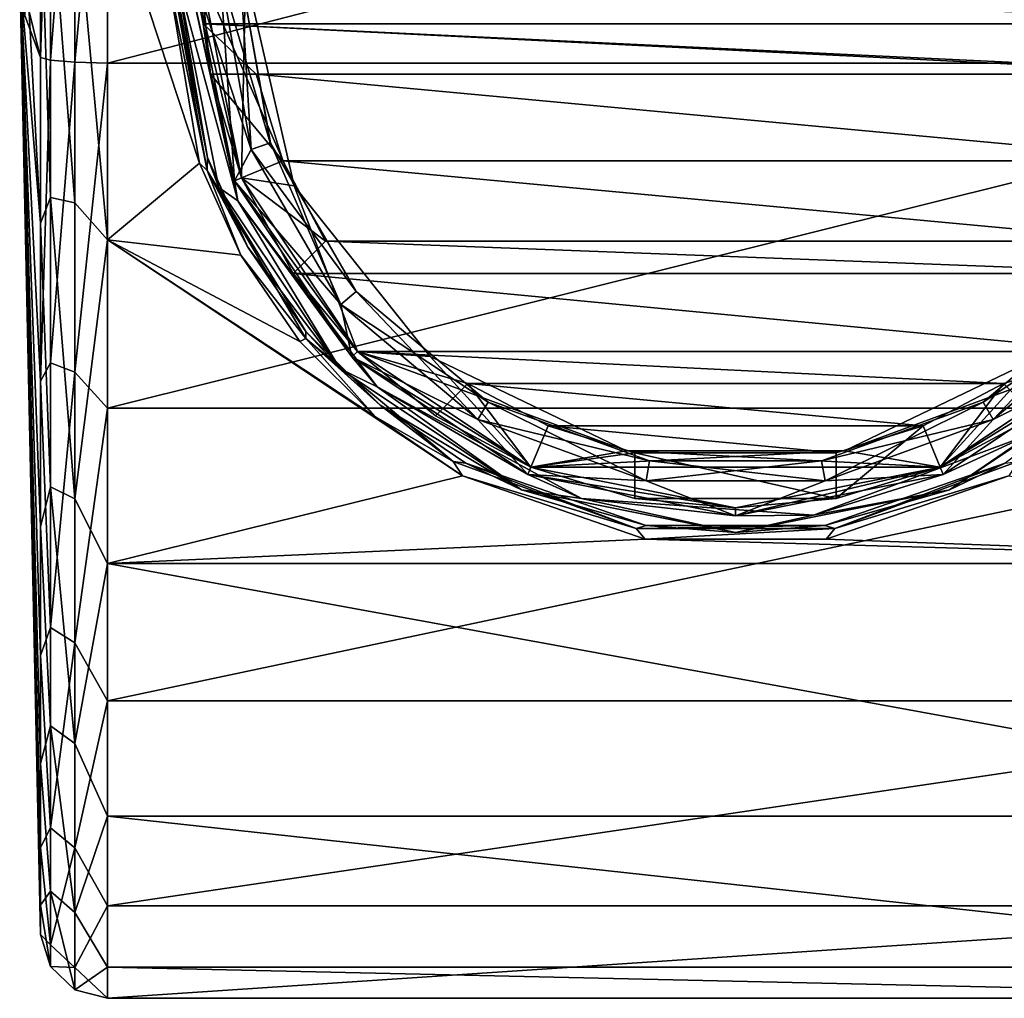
# Model space of a CAD drawing. Header units: metres. Extents: x -147 to 294, y -23 to 81.
# Tile 1 of 256: x -147 to -125, y -23 to -1. Entities that reach past the tile are written whole.
import ezdxf

# ---------------------------------------------------------------- set-up
doc = ezdxf.new("R2010")
doc.units = ezdxf.units.M
doc.layers.add('solid_AVA_153', color=7, linetype='CONTINUOUS')

msp = doc.modelspace()

# ---------------------------------------------------------------- linework, layer by layer
at = {"layer": 'solid_AVA_153'}
for points in [[(-145.466721, -1.988028, 22.723263), (-144.736145, -2.004582, 22.912477), (-144.736145, 5.952835, 22.216295)], [(-145.466721, 5.131147, 22.225441), (-145.466721, -1.988028, 22.723263), (-144.736145, 5.952835, 22.216295)], [(-144.736145, 5.952835, 22.216295), (-144.736145, -2.004582, 22.912477), (-113.800003, 5.952825, 22.216297)], [(-113.800003, 5.952825, 22.216297), (-144.736145, -2.004582, 22.912477), (-113.800003, -2.004582, 22.912477)], [(-146.234741, 5.58128, 20.829914), (-146.583679, -0.939962, 10.743816), (-146.234741, -1.879487, 21.482634)], [(-146.013077, 5.013495, 21.715832), (-146.234741, 5.58128, 20.829914), (-146.234741, -1.879487, 21.482634)], [(-145.466721, 5.131147, 22.225441), (-146.013077, -1.942444, 22.202238), (-145.466721, -1.988028, 22.723263)], [(-145.466721, 5.131147, 22.225441), (-146.013077, 5.013495, 21.715832), (-146.013077, -1.942444, 22.202238)], [(-146.013077, 5.013495, 21.715832), (-146.234741, -1.879487, 21.482634), (-146.013077, -1.942444, 22.202238)], [(-145.466721, 1.988028, -22.723263), (-145.466721, -5.131147, -22.225441), (-146.013077, 1.942444, -22.202238)], [(-145.466721, 1.988028, -22.723263), (-144.736145, 2.004582, -22.912477), (-144.736145, -5.952835, -22.216295)], [(-145.466721, 1.988028, -22.723263), (-144.736145, -5.952835, -22.216295), (-145.466721, -5.131147, -22.225441)], [(-144.736145, 2.004582, -22.912477), (-143.399994, 0, -23), (-142.684143, -4.240464, -22.605717)], [(-144.736145, -5.952835, -22.216295), (-144.736145, 2.004582, -22.912477), (-142.684143, -4.240464, -22.605717)], [(-146.234741, -5.58128, -20.829914), (-146.583679, 0.939962, -10.743816), (-146.234741, 1.879487, -21.482634)], [(-146.013077, 1.942444, -22.202238), (-146.013077, -5.013495, -21.715832), (-146.234741, 1.879487, -21.482634)], [(-146.013077, -5.013495, -21.715832), (-146.234741, -5.58128, -20.829914), (-146.234741, 1.879487, -21.482634)], [(-145.466721, -5.131147, -22.225441), (-146.013077, -5.013495, -21.715832), (-146.013077, 1.942444, -22.202238)], [(-146.234741, -5.58128, -20.829914), (-146.699997, 0), (-146.583679, 0.939962, -10.743816)], [(-146.234741, -1.879487, 21.482634), (-146.583679, -0.939962, 10.743816), (-146.699997, 0)], [(-146.234741, -9.113589, 19.544271), (-146.234741, -1.879487, 21.482634), (-146.699997, 0)], [(-146.234741, -15.248519, 15.248564), (-146.234741, -9.113589, 19.544271), (-146.699997, 0)], [(-146.234741, -19.544245, 9.113646), (-146.234741, -15.248519, 15.248564), (-146.699997, 0)], [(-146.234741, -21.482634, 1.879482), (-146.234741, -19.544245, 9.113646), (-146.699997, 0)], [(-146.234741, -20.829889, -5.581376), (-146.234741, -21.482634, 1.879482), (-146.699997, 0)], [(-146.234741, -17.66474, -12.369035), (-146.234741, -20.829889, -5.581376), (-146.699997, 0)], [(-146.234741, -12.368951, -17.664799), (-146.234741, -17.66474, -12.369035), (-146.699997, 0)], [(-146.234741, -5.58128, -20.829914), (-146.234741, -12.368951, -17.664799), (-146.699997, 0)], [(-142.511047, -4.405493, -22.54335), (-142.684143, -4.240464, -22.605717), (-143.399994, 0, -23)], [(-143.305878, 0, -22.976465), (-142.511047, -4.405493, -22.54335), (-143.399994, 0, -23)], [(-143.305878, 0, -22.976465), (-142.50177, -4.119253, -22.4126), (-142.511047, -4.405493, -22.54335)], [(-143.258575, 0, -22.941422), (-142.50177, -4.119253, -22.4126), (-143.305878, 0, -22.976465)], [(-143.258575, 0, -22.941422), (-143.199997, 0, -22.799999), (-142.50177, -4.119253, -22.4126)], [(-142.248535, -4.783435, -18.700001), (-143.199997, 0, -22.799999), (-143.199997, 0, -18.700001)], [(-142.248535, -4.783435, -18.700001), (-142.50177, -4.119253, -22.4126), (-143.199997, 0, -22.799999)], [(-141.827942, -5.08196, -18.574644), (-142.248535, -4.783435, -18.700001), (-143.199997, 0, -18.700001)], [(-142.933456, 0, -18.574644), (-141.827942, -5.08196, -18.574644), (-143.199997, 0, -18.700001)], [(-142.933456, 0, -18.574644), (-142.824997, 0, -18.300781), (-141.902039, -4.640037, -18.300781)], [(-142.933456, 0, -18.574644), (-141.902039, -4.640037, -18.300781), (-141.827942, -5.08196, -18.574644)], [(-141.902039, -4.640037, -16.34952), (-142.824997, 0, -18.300781), (-142.824997, 0, -16.34952)], [(-141.902039, -4.640037, -16.34952), (-141.902039, -4.640037, -18.300781), (-142.824997, 0, -18.300781)], [(-141.740356, -4.573067, -14.025), (-142.824997, 0, -14.2), (-142.649994, 0, -14.025)], [(-141.740356, -4.573067, -14.025), (-141.901978, -4.640196, -14.2), (-142.824997, 0, -14.2)], [(-142.824997, 0, -15.050481), (-142.824997, 0, -14.2), (-141.901978, -4.640196, -14.2)], [(-141.902039, -4.640037, -15.050481), (-142.218231, 0, -14.986708), (-142.824997, 0, -15.050481)], [(-142.649994, 0, -14.8), (-141.740356, -4.573068, -14.8), (-142.649994, 0, -14.025)], [(-140.565582, -4.751068, -14.8), (-141.740356, -4.573068, -14.8), (-142.649994, 0, -14.8)], [(-140.565582, -4.751068, -14.8), (-142.649994, 0, -14.8), (-141.649994, 0, -14.8)], [(-141.740356, -4.573068, -16.6), (-141.649994, 0, -16.6), (-142.649994, 0, -16.6)], [(-142.436264, -2.25, -17.200001), (-141.740356, -4.573068, -16.6), (-142.649994, 0, -16.6)], [(-142.596451, -1.130064, -17.200001), (-142.436264, -2.25, -17.200001), (-142.649994, 0, -16.6)], [(-142.649994, 0, -17.200001), (-142.596451, -1.130064, -17.200001), (-142.649994, 0, -16.6)], [(-118.803551, -1.130064, -17.200001), (-142.649994, 0, -17.200001), (-118.75, 0, -17.200001)], [(-141.523605, -3.939469, -14.986708), (-141.764587, 0, -15.395521), (-142.218231, 0, -14.986708)], [(-141.902039, -4.640037, -15.050481), (-141.523605, -3.939469, -14.986708), (-142.218231, 0, -14.986708)], [(-141.740356, -4.573068, -16.6), (-140.565582, -4.751068, -16.6), (-141.649994, 0, -16.6)], [(-140.565582, -4.751068, -16.6), (-140.565582, -4.751068, -14.8), (-141.649994, 0, -14.8)], [(-141.649994, 0, -16.6), (-140.565582, -4.751068, -16.6), (-141.649994, 0, -14.8)], [(-141.525284, -3.940083, -16.413872), (-141.902039, -4.640037, -16.34952), (-142.824997, 0, -16.34952)], [(-142.220032, 0, -16.413872), (-141.525284, -3.940083, -16.413872), (-142.824997, 0, -16.34952)], [(-141.902039, -4.640037, -15.050481), (-142.824997, 0, -15.050481), (-141.901978, -4.640196, -14.2)], [(-141.740356, -4.573068, -14.8), (-141.740356, -4.573067, -14.025), (-142.649994, 0, -14.025)], [(-118.803551, -1.130064, -17.200001), (-142.596451, -1.130064, -17.200001), (-142.649994, 0, -17.200001)], [(-141.098038, -3.784574, -16.006201), (-141.525284, -3.940083, -16.413872), (-142.220032, 0, -16.413872)], [(-141.098038, -3.784574, -16.006201), (-142.220032, 0, -16.413872), (-141.76535, 0, -16.006201)], [(-141.097305, -3.784311, -15.395521), (-141.098038, -3.784574, -16.006201), (-141.76535, 0, -16.006201)], [(-141.097305, -3.784311, -15.395521), (-141.76535, 0, -16.006201), (-141.764587, 0, -15.395521)], [(-141.523605, -3.939469, -14.986708), (-141.097305, -3.784311, -15.395521), (-141.764587, 0, -15.395521)], [(-118.803551, -1.130064, -17.200001), (-118.96373, -2.25, -17.200001), (-142.596451, -1.130064, -17.200001)], [(-119.983658, -2.25, -17.200001), (-142.596451, -1.130064, -17.200001), (-118.96373, -2.25, -17.200001)], [(-141.416336, -2.25, -17.200001), (-142.436264, -2.25, -17.200001), (-142.596451, -1.130064, -17.200001)], [(-119.983658, -2.25, -17.200001), (-141.416336, -2.25, -17.200001), (-142.596451, -1.130064, -17.200001)], [(-146.013077, -1.942444, 22.202238), (-146.234741, -1.879487, 21.482634), (-146.234741, -9.113589, 19.544271)], [(-146.013077, -8.708243, 20.515335), (-146.013077, -1.942444, 22.202238), (-146.234741, -9.113589, 19.544271)], [(-145.466721, -1.988028, 22.723263), (-146.013077, -1.942444, 22.202238), (-146.013077, -8.708243, 20.515335)], [(-145.466721, -8.912601, 20.996773), (-145.466721, -1.988028, 22.723263), (-146.013077, -8.708243, 20.515335)], [(-145.466721, -8.912601, 20.996773), (-144.736145, -2.004582, 22.912477), (-145.466721, -1.988028, 22.723263)], [(-145.466721, -8.912601, 20.996773), (-144.736145, -9.720218, 20.845079), (-144.736145, -2.004582, 22.912477)], [(-113.800003, -2.004582, 22.912477), (-144.736145, -2.004582, 22.912477), (-144.736145, -9.720218, 20.845079)], [(-113.800003, -9.720207, 20.845085), (-113.800003, -2.004582, 22.912477), (-144.736145, -9.720218, 20.845079)], [(-142.436264, -2.25, -18.200001), (-141.416336, -2.25, -18.200001), (-140.816483, -4.190384, -18.200001)], [(-141.740356, -4.573067, -18.200001), (-142.436264, -2.25, -18.200001), (-140.816483, -4.190384, -18.200001)], [(-141.416336, -2.25, -17.200001), (-141.416336, -2.25, -18.200001), (-142.436264, -2.25, -18.200001)], [(-142.436264, -2.25, -17.200001), (-142.436264, -2.25, -18.200001), (-141.740356, -4.573067, -18.200001)], [(-141.416336, -2.25, -17.200001), (-142.436264, -2.25, -18.200001), (-142.436264, -2.25, -17.200001)], [(-142.436264, -2.25, -17.200001), (-141.740356, -4.573067, -18.200001), (-141.740356, -4.573068, -16.6)], [(-140.816483, -4.190384, -17.200001), (-140.816483, -4.190384, -18.200001), (-141.416336, -2.25, -18.200001)], [(-141.416336, -2.25, -17.200001), (-140.816483, -4.190384, -17.200001), (-141.416336, -2.25, -18.200001)], [(-120.583519, -4.190383, -17.200001), (-140.816483, -4.190384, -17.200001), (-141.416336, -2.25, -17.200001)], [(-119.983658, -2.25, -17.200001), (-120.583519, -4.190383, -17.200001), (-141.416336, -2.25, -17.200001)], [(-141.902039, -4.640037, -15.050481), (-139.523483, -7.40378, -14.986708), (-141.523605, -3.939469, -14.986708)], [(-141.525284, -3.940083, -16.413872), (-139.524857, -7.404933, -16.413872), (-141.902039, -4.640037, -16.34952)], [(-141.098038, -3.784574, -16.006201), (-139.176559, -7.112672, -16.006201), (-141.525284, -3.940083, -16.413872)], [(-139.176559, -7.112672, -16.006201), (-139.524857, -7.404933, -16.413872), (-141.525284, -3.940083, -16.413872)], [(-141.523605, -3.939469, -14.986708), (-139.523483, -7.40378, -14.986708), (-141.097305, -3.784311, -15.395521)], [(-141.097305, -3.784311, -15.395521), (-139.175964, -7.112178, -15.395521), (-141.098038, -3.784574, -16.006201)], [(-139.175964, -7.112178, -15.395521), (-139.176559, -7.112672, -16.006201), (-141.098038, -3.784574, -16.006201)], [(-139.523483, -7.40378, -14.986708), (-139.175964, -7.112178, -15.395521), (-141.097305, -3.784311, -15.395521)], [(-142.511047, -4.405493, -22.54335), (-142.50177, -4.119253, -22.4126), (-141.598404, -6.12166, -21.935261)], [(-142.248535, -4.783435, -18.700001), (-141.598404, -6.12166, -21.935261), (-142.50177, -4.119253, -22.4126)], [(-144.736145, -5.952835, -22.216295), (-142.684143, -4.240464, -22.605717), (-141.759491, -6.298002, -22.120922)], [(-142.511047, -4.405493, -22.54335), (-141.759491, -6.298002, -22.120922), (-142.684143, -4.240464, -22.605717)], [(-141.740356, -4.573067, -18.200001), (-140.816483, -4.190384, -18.200001), (-139.868591, -5.986609, -18.200001)], [(-120.583519, -4.190383, -17.200001), (-121.53141, -5.986609, -17.200001), (-140.816483, -4.190384, -17.200001)], [(-139.868591, -5.986609, -17.200001), (-139.868591, -5.986609, -18.200001), (-140.816483, -4.190384, -18.200001)], [(-140.816483, -4.190384, -17.200001), (-139.868591, -5.986609, -17.200001), (-140.816483, -4.190384, -18.200001)], [(-121.53141, -5.986609, -17.200001), (-139.868591, -5.986609, -17.200001), (-140.816483, -4.190384, -17.200001)], [(-142.511047, -4.405493, -22.54335), (-140.305817, -8.163283, -21.449135), (-141.759491, -6.298002, -22.120922)], [(-142.511047, -4.405493, -22.54335), (-141.598404, -6.12166, -21.935261), (-140.301514, -8.003817, -21.300531)], [(-142.511047, -4.405493, -22.54335), (-140.301514, -8.003817, -21.300531), (-140.305817, -8.163283, -21.449135)], [(-141.740356, -4.573067, -14.025), (-139.149933, -8.449926, -14.025), (-141.901978, -4.640196, -14.2)], [(-139.149918, -8.449935, -14.8), (-139.149933, -8.449926, -14.025), (-141.740356, -4.573067, -14.025)], [(-141.740356, -4.573068, -14.8), (-139.149918, -8.449935, -14.8), (-141.740356, -4.573067, -14.025)], [(-141.740356, -4.573067, -18.200001), (-139.868591, -5.986609, -18.200001), (-140.589783, -6.707805, -18.200001)], [(-141.740356, -4.573068, -16.6), (-141.740356, -4.573067, -18.200001), (-140.589783, -6.707805, -18.200001)], [(-140.589783, -6.707805, -17.200001), (-141.740356, -4.573068, -16.6), (-140.589783, -6.707805, -18.200001)], [(-140.565582, -4.751068, -14.8), (-139.149918, -8.449935, -14.8), (-141.740356, -4.573068, -14.8)], [(-141.740356, -4.573068, -16.6), (-139.149918, -8.449935, -16.6), (-140.565582, -4.751068, -16.6)], [(-139.149933, -8.449926, -17.200001), (-139.149918, -8.449935, -16.6), (-141.740356, -4.573068, -16.6)], [(-140.589783, -6.707805, -17.200001), (-139.149933, -8.449926, -17.200001), (-141.740356, -4.573068, -16.6)], [(-142.248535, -4.783435, -18.700001), (-139.538712, -8.838964, -18.700001), (-141.598404, -6.12166, -21.935261)], [(-141.827942, -5.08196, -18.574644), (-139.538712, -8.838964, -18.700001), (-142.248535, -4.783435, -18.700001)], [(-139.273666, -8.573669, -16.34952), (-139.273666, -8.573669, -18.300781), (-141.902039, -4.640037, -18.300781)], [(-141.827942, -5.08196, -18.574644), (-141.902039, -4.640037, -18.300781), (-139.273666, -8.573669, -18.300781)], [(-141.902039, -4.640037, -16.34952), (-139.273666, -8.573669, -16.34952), (-141.902039, -4.640037, -18.300781)], [(-139.524857, -7.404933, -16.413872), (-139.273666, -8.573669, -16.34952), (-141.902039, -4.640037, -16.34952)], [(-141.902039, -4.640037, -15.050481), (-141.901978, -4.640196, -14.2), (-139.273666, -8.573669, -15.050481)], [(-141.902039, -4.640037, -15.050481), (-139.273666, -8.573669, -15.050481), (-139.523483, -7.40378, -14.986708)], [(-139.149933, -8.449926, -14.025), (-139.273453, -8.573881, -14.2), (-141.901978, -4.640196, -14.2)], [(-139.273666, -8.573669, -15.050481), (-141.901978, -4.640196, -14.2), (-139.273453, -8.573881, -14.2)], [(-140.565582, -4.751068, -14.8), (-137.527267, -8.561014, -14.8), (-139.149918, -8.449935, -14.8)], [(-137.527267, -8.561014, -16.6), (-137.527267, -8.561014, -14.8), (-140.565582, -4.751068, -14.8)], [(-140.565582, -4.751068, -16.6), (-137.527267, -8.561014, -16.6), (-140.565582, -4.751068, -14.8)], [(-139.149918, -8.449935, -16.6), (-137.527267, -8.561014, -16.6), (-140.565582, -4.751068, -16.6)], [(-146.013077, -5.013495, -21.715832), (-146.013077, -11.478678, -19.103727), (-146.234741, -5.58128, -20.829914)], [(-145.466721, -11.74805, -19.552038), (-146.013077, -11.478678, -19.103727), (-146.013077, -5.013495, -21.715832)], [(-145.466721, -5.131147, -22.225441), (-145.466721, -11.74805, -19.552038), (-146.013077, -5.013495, -21.715832)], [(-145.466721, -5.131147, -22.225441), (-144.736145, -5.952835, -22.216295), (-145.466721, -11.74805, -19.552038)], [(-141.827942, -5.08196, -18.574644), (-138.711212, -9.245426, -18.574644), (-139.538712, -8.838964, -18.700001)], [(-141.827942, -5.08196, -18.574644), (-139.273666, -8.573669, -18.300781), (-138.711212, -9.245426, -18.574644)], [(-146.013077, -11.478678, -19.103727), (-146.234741, -12.368951, -17.664799), (-146.234741, -5.58128, -20.829914)], [(-145.466721, -11.74805, -19.552038), (-144.736145, -5.952835, -22.216295), (-144.736145, -13.192257, -18.840498)], [(-144.736145, -5.952835, -22.216295), (-138.746597, -9.911789, -20.754673), (-136.804977, -11.234064, -20.069773)], [(-144.736145, -13.192257, -18.840498), (-144.736145, -5.952835, -22.216295), (-136.804977, -11.234064, -20.069773)], [(-144.736145, -5.952835, -22.216295), (-140.436035, -8.226254, -21.478565), (-138.746597, -9.911789, -20.754673)], [(-144.736145, -5.952835, -22.216295), (-141.759491, -6.298002, -22.120922), (-140.436035, -8.226254, -21.478565)], [(-139.538712, -8.838964, -18.700001), (-140.301514, -8.003817, -21.300531), (-141.598404, -6.12166, -21.935261)], [(-140.589783, -6.707805, -17.200001), (-140.589783, -6.707805, -18.200001), (-139.868591, -5.986609, -18.200001)], [(-139.868591, -5.986609, -17.200001), (-140.589783, -6.707805, -17.200001), (-139.868591, -5.986609, -18.200001)], [(-139.868591, -5.986609, -17.200001), (-120.810211, -6.707805, -17.200001), (-140.589783, -6.707805, -17.200001)], [(-121.53141, -5.986609, -17.200001), (-120.810211, -6.707805, -17.200001), (-139.868591, -5.986609, -17.200001)], [(-140.305817, -8.163283, -21.449135), (-140.436035, -8.226254, -21.478565), (-141.759491, -6.298002, -22.120922)], [(-140.589783, -6.707805, -17.200001), (-120.810211, -6.707805, -17.200001), (-122.250076, -8.449926, -17.200001)], [(-140.589783, -6.707805, -17.200001), (-122.250076, -8.449926, -17.200001), (-139.149933, -8.449926, -17.200001)], [(-139.176559, -7.112672, -16.006201), (-136.232681, -9.582877, -16.006201), (-139.524857, -7.404933, -16.413872)], [(-139.523483, -7.40378, -14.986708), (-136.459122, -9.975086, -14.986708), (-139.175964, -7.112178, -15.395521)], [(-139.175964, -7.112178, -15.395521), (-136.2323, -9.582212, -15.395521), (-139.176559, -7.112672, -16.006201)], [(-136.2323, -9.582212, -15.395521), (-136.232681, -9.582877, -16.006201), (-139.176559, -7.112672, -16.006201)], [(-136.459122, -9.975086, -14.986708), (-136.2323, -9.582212, -15.395521), (-139.175964, -7.112178, -15.395521)], [(-125.167709, -9.582212, -15.395521), (-122.224037, -7.112178, -15.395521), (-125.16732, -9.582877, -16.006201)], [(-121.876518, -7.40378, -14.986708), (-122.224037, -7.112178, -15.395521), (-125.167709, -9.582212, -15.395521)], [(-122.224037, -7.112178, -15.395521), (-122.22345, -7.112672, -16.006201), (-125.16732, -9.582877, -16.006201)], [(-125.16732, -9.582877, -16.006201), (-122.22345, -7.112672, -16.006201), (-124.939987, -9.976639, -16.413872)], [(-122.22345, -7.112672, -16.006201), (-121.875145, -7.404933, -16.413872), (-124.939987, -9.976639, -16.413872)], [(-139.524857, -7.404933, -16.413872), (-136.460022, -9.976639, -16.413872), (-139.273666, -8.573669, -16.34952)], [(-136.232681, -9.582877, -16.006201), (-136.460022, -9.976639, -16.413872), (-139.524857, -7.404933, -16.413872)], [(-139.273666, -8.573669, -15.050481), (-136.459122, -9.975086, -14.986708), (-139.523483, -7.40378, -14.986708)], [(-124.94088, -9.975086, -14.986708), (-121.876518, -7.40378, -14.986708), (-125.167709, -9.582212, -15.395521)], [(-122.126328, -8.573669, -15.050481), (-121.876518, -7.40378, -14.986708), (-124.94088, -9.975086, -14.986708)], [(-124.939987, -9.976639, -16.413872), (-121.875145, -7.404933, -16.413872), (-122.126328, -8.573669, -16.34952)], [(-140.305817, -8.163283, -21.449135), (-140.301514, -8.003817, -21.300531), (-138.640472, -9.653961, -20.582407)], [(-139.538712, -8.838964, -18.700001), (-138.640472, -9.653961, -20.582407), (-140.301514, -8.003817, -21.300531)], [(-140.305817, -8.163283, -21.449135), (-138.746597, -9.911789, -20.754673), (-140.436035, -8.226254, -21.478565)], [(-140.305817, -8.163283, -21.449135), (-137.013077, -10.911261, -20.158197), (-138.746597, -9.911789, -20.754673)], [(-140.305817, -8.163283, -21.449135), (-138.640472, -9.653961, -20.582407), (-137.013077, -10.911261, -20.158197)], [(-135.340042, -11.20204, -16.34952), (-135.340042, -11.20204, -18.300781), (-139.273666, -8.573669, -18.300781)], [(-138.711212, -9.245426, -18.574644), (-139.273666, -8.573669, -18.300781), (-135.340042, -11.20204, -18.300781)], [(-139.273666, -8.573669, -16.34952), (-135.340042, -11.20204, -16.34952), (-139.273666, -8.573669, -18.300781)], [(-136.460022, -9.976639, -16.413872), (-135.340042, -11.20204, -16.34952), (-139.273666, -8.573669, -16.34952)], [(-139.273666, -8.573669, -15.050481), (-139.273453, -8.573881, -14.2), (-135.340042, -11.20204, -15.050481)], [(-139.273666, -8.573669, -15.050481), (-135.340042, -11.20204, -15.050481), (-136.459122, -9.975086, -14.986708)], [(-139.149933, -8.449926, -14.025), (-135.273071, -11.04036, -14.025), (-139.273453, -8.573881, -14.2)], [(-135.273071, -11.04036, -14.025), (-135.339874, -11.202108, -14.2), (-139.273453, -8.573881, -14.2)], [(-135.340042, -11.20204, -15.050481), (-139.273453, -8.573881, -14.2), (-135.339874, -11.202108, -14.2)], [(-135.273102, -11.040344, -14.8), (-135.273071, -11.04036, -14.025), (-139.149933, -8.449926, -14.025)], [(-139.149918, -8.449935, -14.8), (-135.273102, -11.040344, -14.8), (-139.149933, -8.449926, -14.025)], [(-139.149933, -8.449926, -17.200001), (-137.407806, -9.889786, -17.200001), (-139.149918, -8.449935, -16.6)], [(-124.713394, -9.168589, -17.200001), (-139.149933, -8.449926, -17.200001), (-122.250076, -8.449926, -17.200001)], [(-136.686615, -9.168589, -17.200001), (-137.407806, -9.889786, -17.200001), (-139.149933, -8.449926, -17.200001)], [(-124.713394, -9.168589, -17.200001), (-136.686615, -9.168589, -17.200001), (-139.149933, -8.449926, -17.200001)], [(-133.136627, -10.675457, -14.8), (-135.273102, -11.040344, -14.8), (-139.149918, -8.449935, -14.8)], [(-137.527267, -8.561014, -14.8), (-133.136627, -10.675457, -14.8), (-139.149918, -8.449935, -14.8)], [(-139.149918, -8.449935, -16.6), (-135.273102, -11.040344, -16.6), (-137.527267, -8.561014, -16.6)], [(-137.407806, -9.889786, -17.200001), (-135.273102, -11.040344, -16.6), (-139.149918, -8.449935, -16.6)], [(-133.136627, -10.675457, -16.6), (-133.136627, -10.675457, -14.8), (-137.527267, -8.561014, -14.8)], [(-137.527267, -8.561014, -16.6), (-133.136627, -10.675457, -16.6), (-137.527267, -8.561014, -14.8)], [(-135.273102, -11.040344, -16.6), (-133.136627, -10.675457, -16.6), (-137.527267, -8.561014, -16.6)], [(-122.250084, -8.449935, -16.6), (-123.872734, -8.561014, -16.6), (-128.263382, -10.675457, -16.6)], [(-126.126892, -11.040344, -16.6), (-122.250084, -8.449935, -16.6), (-128.263382, -10.675457, -16.6)], [(-128.263382, -10.675457, -14.8), (-123.872734, -8.561014, -14.8), (-126.126892, -11.040344, -14.8)], [(-123.872734, -8.561014, -16.6), (-123.872734, -8.561014, -14.8), (-128.263382, -10.675457, -14.8)], [(-128.263382, -10.675457, -16.6), (-123.872734, -8.561014, -16.6), (-128.263382, -10.675457, -14.8)], [(-126.12693, -11.04036, -14.025), (-122.250076, -8.449926, -14.025), (-122.126541, -8.573881, -14.2)], [(-122.250084, -8.449935, -14.8), (-122.250076, -8.449926, -14.025), (-126.12693, -11.04036, -14.025)], [(-126.126892, -11.040344, -14.8), (-122.250084, -8.449935, -14.8), (-126.12693, -11.04036, -14.025)], [(-126.12693, -11.04036, -14.025), (-122.126541, -8.573881, -14.2), (-126.060127, -11.202108, -14.2)], [(-123.872734, -8.561014, -14.8), (-122.250084, -8.449935, -14.8), (-126.126892, -11.040344, -14.8)], [(-123.992195, -9.889786, -17.200001), (-122.250084, -8.449935, -16.6), (-126.126892, -11.040344, -16.6)], [(-126.059967, -11.20204, -15.050481), (-126.060127, -11.202108, -14.2), (-122.126541, -8.573881, -14.2)], [(-122.126328, -8.573669, -16.34952), (-122.126328, -8.573669, -18.300781), (-126.059967, -11.20204, -18.300781)], [(-124.086098, -10.291435, -18.574644), (-126.059967, -11.20204, -18.300781), (-122.126328, -8.573669, -18.300781)], [(-126.059967, -11.20204, -16.34952), (-122.126328, -8.573669, -16.34952), (-126.059967, -11.20204, -18.300781)], [(-124.939987, -9.976639, -16.413872), (-122.126328, -8.573669, -16.34952), (-126.059967, -11.20204, -16.34952)], [(-126.059967, -11.20204, -15.050481), (-122.126541, -8.573881, -14.2), (-122.126328, -8.573669, -15.050481)], [(-126.059967, -11.20204, -15.050481), (-122.126328, -8.573669, -15.050481), (-124.94088, -9.975086, -14.986708)], [(-124.713394, -9.168589, -17.200001), (-122.250076, -8.449926, -17.200001), (-123.992195, -9.889786, -17.200001)], [(-146.013077, -14.621618, 16.820248), (-146.013077, -8.708243, 20.515335), (-146.234741, -9.113589, 19.544271)], [(-145.466721, -8.912601, 20.996773), (-146.013077, -8.708243, 20.515335), (-146.013077, -14.621618, 16.820248)], [(-145.466721, -14.964746, 17.214972), (-145.466721, -8.912601, 20.996773), (-146.013077, -14.621618, 16.820248)], [(-145.466721, -14.964746, 17.214972), (-144.736145, -9.720218, 20.845079), (-145.466721, -8.912601, 20.996773)], [(-139.538712, -8.838964, -18.700001), (-135.483673, -11.548441, -18.700001), (-138.640472, -9.653961, -20.582407)], [(-138.711212, -9.245426, -18.574644), (-135.483673, -11.548441, -18.700001), (-139.538712, -8.838964, -18.700001)], [(-125.916328, -11.548441, -18.700001), (-121.86129, -8.838964, -18.700001), (-124.672234, -10.950619, -19.90114)], [(-124.086098, -10.291435, -18.574644), (-121.86129, -8.838964, -18.700001), (-125.916328, -11.548441, -18.700001)], [(-146.013077, -14.621618, 16.820248), (-146.234741, -9.113589, 19.544271), (-146.234741, -15.248519, 15.248564)], [(-136.686615, -9.168589, -18.200001), (-135.273071, -11.04036, -18.200001), (-137.407806, -9.889786, -18.200001)], [(-136.686615, -9.168589, -17.200001), (-137.407806, -9.889786, -18.200001), (-137.407806, -9.889786, -17.200001)], [(-136.686615, -9.168589, -18.200001), (-137.407806, -9.889786, -18.200001), (-136.686615, -9.168589, -17.200001)], [(-134.890381, -10.116481, -18.200001), (-135.273071, -11.04036, -18.200001), (-136.686615, -9.168589, -18.200001)], [(-126.509613, -10.116481, -17.200001), (-134.890381, -10.116481, -17.200001), (-136.686615, -9.168589, -17.200001)], [(-136.686615, -9.168589, -18.200001), (-136.686615, -9.168589, -17.200001), (-134.890381, -10.116481, -17.200001)], [(-124.713394, -9.168589, -17.200001), (-126.509613, -10.116481, -17.200001), (-136.686615, -9.168589, -17.200001)], [(-134.890381, -10.116481, -18.200001), (-136.686615, -9.168589, -18.200001), (-134.890381, -10.116481, -17.200001)], [(-126.509613, -10.116481, -18.200001), (-124.713394, -9.168589, -18.200001), (-126.12693, -11.04036, -18.200001)], [(-126.509613, -10.116481, -18.200001), (-126.509613, -10.116481, -17.200001), (-124.713394, -9.168589, -17.200001)], [(-126.509613, -10.116481, -18.200001), (-124.713394, -9.168589, -17.200001), (-124.713394, -9.168589, -18.200001)], [(-124.713394, -9.168589, -18.200001), (-123.992195, -9.889786, -18.200001), (-126.12693, -11.04036, -18.200001)], [(-124.713394, -9.168589, -18.200001), (-123.992195, -9.889786, -17.200001), (-123.992195, -9.889786, -18.200001)], [(-124.713394, -9.168589, -18.200001), (-124.713394, -9.168589, -17.200001), (-123.992195, -9.889786, -17.200001)], [(-138.711212, -9.245426, -18.574644), (-134.146561, -11.737911, -18.574644), (-135.483673, -11.548441, -18.700001)], [(-138.711212, -9.245426, -18.574644), (-135.340042, -11.20204, -18.300781), (-134.146561, -11.737911, -18.574644)], [(-135.483673, -11.548441, -18.700001), (-136.726654, -10.951231, -19.900793), (-138.640472, -9.653961, -20.582407)], [(-137.013077, -10.911261, -20.158197), (-138.640472, -9.653961, -20.582407), (-136.726654, -10.951231, -19.900793)], [(-136.232681, -9.582877, -16.006201), (-132.621475, -10.897245, -16.006201), (-136.460022, -9.976639, -16.413872)], [(-136.459122, -9.975086, -14.986708), (-132.700119, -11.343249, -14.986708), (-136.2323, -9.582212, -15.395521)], [(-136.2323, -9.582212, -15.395521), (-132.621338, -10.89649, -15.395521), (-136.232681, -9.582877, -16.006201)], [(-132.621338, -10.89649, -15.395521), (-132.621475, -10.897245, -16.006201), (-136.232681, -9.582877, -16.006201)], [(-132.700119, -11.343249, -14.986708), (-132.621338, -10.89649, -15.395521), (-136.2323, -9.582212, -15.395521)], [(-128.778656, -10.89649, -15.395521), (-125.167709, -9.582212, -15.395521), (-128.778519, -10.897245, -16.006201)], [(-124.94088, -9.975086, -14.986708), (-125.167709, -9.582212, -15.395521), (-128.778656, -10.89649, -15.395521)], [(-125.167709, -9.582212, -15.395521), (-125.16732, -9.582877, -16.006201), (-128.778519, -10.897245, -16.006201)], [(-128.778519, -10.897245, -16.006201), (-125.16732, -9.582877, -16.006201), (-128.69957, -11.345016, -16.413872)], [(-125.16732, -9.582877, -16.006201), (-124.939987, -9.976639, -16.413872), (-128.69957, -11.345016, -16.413872)], [(-145.466721, -14.964746, 17.214972), (-144.736145, -16.263454, 16.263456), (-144.736145, -9.720218, 20.845079)], [(-113.800003, -9.720207, 20.845085), (-144.736145, -9.720218, 20.845079), (-144.736145, -16.263454, 16.263456)], [(-113.800003, -16.263439, 16.263472), (-113.800003, -9.720207, 20.845085), (-144.736145, -16.263454, 16.263456)], [(-137.407806, -9.889786, -17.200001), (-135.273071, -11.04036, -18.200001), (-135.273102, -11.040344, -16.6)], [(-137.407806, -9.889786, -17.200001), (-137.407806, -9.889786, -18.200001), (-135.273071, -11.04036, -18.200001)], [(-126.12693, -11.04036, -18.200001), (-123.992195, -9.889786, -18.200001), (-126.126892, -11.040344, -16.6)], [(-123.992195, -9.889786, -18.200001), (-123.992195, -9.889786, -17.200001), (-126.126892, -11.040344, -16.6)], [(-137.013077, -10.911261, -20.158197), (-136.804977, -11.234064, -20.069773), (-138.746597, -9.911789, -20.754673)], [(-136.460022, -9.976639, -16.413872), (-132.700439, -11.345016, -16.413872), (-135.340042, -11.20204, -16.34952)], [(-132.621475, -10.897245, -16.006201), (-132.700439, -11.345016, -16.413872), (-136.460022, -9.976639, -16.413872)], [(-135.340042, -11.20204, -15.050481), (-132.700119, -11.343249, -14.986708), (-136.459122, -9.975086, -14.986708)], [(-134.890381, -10.116481, -18.200001), (-132.949997, -10.716343, -18.200001), (-135.273071, -11.04036, -18.200001)], [(-128.449997, -10.716343, -17.200001), (-132.949997, -10.716343, -17.200001), (-134.890381, -10.116481, -17.200001)], [(-134.890381, -10.116481, -18.200001), (-134.890381, -10.116481, -17.200001), (-132.949997, -10.716343, -17.200001)], [(-126.509613, -10.116481, -17.200001), (-128.449997, -10.716343, -17.200001), (-134.890381, -10.116481, -17.200001)], [(-134.890381, -10.116481, -18.200001), (-132.949997, -10.716343, -17.200001), (-132.949997, -10.716343, -18.200001)], [(-128.699875, -11.343249, -14.986708), (-124.94088, -9.975086, -14.986708), (-128.778656, -10.89649, -15.395521)], [(-126.059967, -11.20204, -15.050481), (-124.94088, -9.975086, -14.986708), (-128.699875, -11.343249, -14.986708)], [(-128.69957, -11.345016, -16.413872), (-124.939987, -9.976639, -16.413872), (-126.059967, -11.20204, -16.34952)], [(-126.509613, -10.116481, -18.200001), (-126.12693, -11.04036, -18.200001), (-128.449997, -11.736269, -18.200001)], [(-126.509613, -10.116481, -18.200001), (-128.449997, -11.736269, -18.200001), (-128.449997, -10.716343, -18.200001)], [(-128.449997, -10.716343, -18.200001), (-128.449997, -10.716343, -17.200001), (-126.509613, -10.116481, -17.200001)], [(-126.509613, -10.116481, -18.200001), (-128.449997, -10.716343, -18.200001), (-126.509613, -10.116481, -17.200001)], [(-128.959, -12.108933, -18.574644), (-124.086098, -10.291435, -18.574644), (-125.916328, -11.548441, -18.700001)], [(-128.959, -12.108933, -18.574644), (-126.059967, -11.20204, -18.300781), (-124.086098, -10.291435, -18.574644)], [(-133.136627, -10.675457, -14.8), (-126.126892, -11.040344, -14.8), (-135.273102, -11.040344, -14.8)], [(-135.273102, -11.040344, -16.6), (-128.263382, -10.675457, -16.6), (-133.136627, -10.675457, -16.6)], [(-135.273102, -11.040344, -16.6), (-126.126892, -11.040344, -16.6), (-128.263382, -10.675457, -16.6)], [(-132.949997, -10.716343, -18.200001), (-132.949997, -11.736269, -18.200001), (-135.273071, -11.04036, -18.200001)], [(-133.136627, -10.675457, -14.8), (-128.263382, -10.675457, -14.8), (-126.126892, -11.040344, -14.8)], [(-128.263382, -10.675457, -16.6), (-128.263382, -10.675457, -14.8), (-133.136627, -10.675457, -14.8)], [(-133.136627, -10.675457, -16.6), (-128.263382, -10.675457, -16.6), (-133.136627, -10.675457, -14.8)], [(-132.949997, -10.716343, -17.200001), (-128.449997, -11.736269, -17.200001), (-132.949997, -11.736269, -17.200001)], [(-128.449997, -10.716343, -17.200001), (-128.449997, -11.736269, -17.200001), (-132.949997, -10.716343, -17.200001)], [(-132.949997, -10.716343, -18.200001), (-132.949997, -11.736269, -17.200001), (-132.949997, -11.736269, -18.200001)], [(-132.949997, -10.716343, -18.200001), (-132.949997, -10.716343, -17.200001), (-132.949997, -11.736269, -17.200001)], [(-128.449997, -10.716343, -17.200001), (-128.449997, -11.736269, -18.200001), (-128.449997, -11.736269, -17.200001)], [(-128.449997, -10.716343, -18.200001), (-128.449997, -11.736269, -18.200001), (-128.449997, -10.716343, -17.200001)], [(-137.013077, -10.911261, -20.158197), (-132.918365, -12.40913, -19.244587), (-136.804977, -11.234064, -20.069773)], [(-137.013077, -10.911261, -20.158197), (-136.726654, -10.951231, -19.900793), (-132.918365, -12.40913, -19.244587)], [(-135.483673, -11.548441, -18.700001), (-132.694565, -12.339842, -19.043613), (-136.726654, -10.951231, -19.900793)], [(-132.918365, -12.40913, -19.244587), (-136.726654, -10.951231, -19.900793), (-132.694565, -12.339842, -19.043613)], [(-128.778519, -10.897245, -16.006201), (-128.69957, -11.345016, -16.413872), (-132.700439, -11.345016, -16.413872)], [(-132.621475, -10.897245, -16.006201), (-128.778519, -10.897245, -16.006201), (-132.700439, -11.345016, -16.413872)], [(-132.700119, -11.343249, -14.986708), (-128.699875, -11.343249, -14.986708), (-132.621338, -10.89649, -15.395521)], [(-128.778656, -10.89649, -15.395521), (-128.778519, -10.897245, -16.006201), (-132.621475, -10.897245, -16.006201)], [(-132.621338, -10.89649, -15.395521), (-128.778656, -10.89649, -15.395521), (-132.621475, -10.897245, -16.006201)], [(-128.699875, -11.343249, -14.986708), (-128.778656, -10.89649, -15.395521), (-132.621338, -10.89649, -15.395521)], [(-125.916328, -11.548441, -18.700001), (-124.672234, -10.950619, -19.90114), (-128.702484, -12.339365, -19.043926)], [(-128.481766, -12.40917, -19.244545), (-128.702484, -12.339365, -19.043926), (-124.672234, -10.950619, -19.90114)], [(-128.481766, -12.40917, -19.244545), (-124.387024, -10.911318, -20.158163), (-124.593933, -11.233462, -20.07011)], [(-128.481766, -12.40917, -19.244545), (-124.672234, -10.950619, -19.90114), (-124.387024, -10.911318, -20.158163)], [(-130.699997, -12.125, -16.34952), (-130.699997, -12.125, -18.300781), (-135.340042, -11.20204, -18.300781)], [(-134.146561, -11.737911, -18.574644), (-135.340042, -11.20204, -18.300781), (-130.699997, -12.125, -18.300781)], [(-135.340042, -11.20204, -16.34952), (-130.699997, -12.125, -16.34952), (-135.340042, -11.20204, -18.300781)], [(-132.700439, -11.345016, -16.413872), (-130.699997, -12.125, -16.34952), (-135.340042, -11.20204, -16.34952)], [(-135.340042, -11.20204, -15.050481), (-135.339874, -11.202108, -14.2), (-130.699997, -12.125, -14.2)], [(-135.340042, -11.20204, -15.050481), (-130.699997, -12.125, -14.2), (-130.699997, -12.125, -15.050481)], [(-135.340042, -11.20204, -15.050481), (-130.699997, -12.125, -15.050481), (-132.700119, -11.343249, -14.986708)], [(-135.273071, -11.04036, -14.025), (-130.699997, -11.95, -14.025), (-135.339874, -11.202108, -14.2)], [(-130.699997, -11.95, -14.025), (-130.699997, -12.125, -14.2), (-135.339874, -11.202108, -14.2)], [(-135.273102, -11.040344, -14.8), (-130.699997, -11.949995, -14.8), (-135.273071, -11.04036, -14.025)], [(-135.273102, -11.040344, -14.8), (-126.126892, -11.040344, -14.8), (-130.699997, -11.949995, -14.8)], [(-135.273102, -11.040344, -16.6), (-130.699997, -11.949995, -16.6), (-126.126892, -11.040344, -16.6)], [(-130.699997, -11.95, -17.200001), (-130.699997, -11.949995, -16.6), (-135.273102, -11.040344, -16.6)], [(-132.949997, -11.736269, -17.200001), (-130.699997, -11.95, -17.200001), (-135.273102, -11.040344, -16.6)], [(-132.949997, -11.736269, -18.200001), (-132.949997, -11.736269, -17.200001), (-135.273102, -11.040344, -16.6)], [(-135.273071, -11.04036, -18.200001), (-132.949997, -11.736269, -18.200001), (-135.273102, -11.040344, -16.6)], [(-130.699997, -11.949995, -14.8), (-130.699997, -11.95, -14.025), (-135.273071, -11.04036, -14.025)], [(-126.126892, -11.040344, -14.8), (-126.12693, -11.04036, -14.025), (-130.699997, -11.95, -14.025)], [(-130.699997, -11.949995, -14.8), (-126.126892, -11.040344, -14.8), (-130.699997, -11.95, -14.025)], [(-128.449997, -11.736269, -17.200001), (-126.126892, -11.040344, -16.6), (-130.699997, -11.949995, -16.6)], [(-126.12693, -11.04036, -14.025), (-130.699997, -12.125, -14.2), (-130.699997, -11.95, -14.025)], [(-126.12693, -11.04036, -14.025), (-126.060127, -11.202108, -14.2), (-130.699997, -12.125, -14.2)], [(-126.059967, -11.20204, -16.34952), (-130.699997, -12.125, -18.300781), (-130.699997, -12.125, -16.34952)], [(-126.059967, -11.20204, -16.34952), (-126.059967, -11.20204, -18.300781), (-130.699997, -12.125, -18.300781)], [(-128.959, -12.108933, -18.574644), (-130.699997, -12.125, -18.300781), (-126.059967, -11.20204, -18.300781)], [(-128.69957, -11.345016, -16.413872), (-126.059967, -11.20204, -16.34952), (-130.699997, -12.125, -16.34952)], [(-130.699997, -12.125, -15.050481), (-126.060127, -11.202108, -14.2), (-126.059967, -11.20204, -15.050481)], [(-130.699997, -12.125, -15.050481), (-126.059967, -11.20204, -15.050481), (-128.699875, -11.343249, -14.986708)], [(-130.699997, -12.125, -15.050481), (-130.699997, -12.125, -14.2), (-126.060127, -11.202108, -14.2)], [(-128.449997, -11.736269, -17.200001), (-126.12693, -11.04036, -18.200001), (-126.126892, -11.040344, -16.6)], [(-128.449997, -11.736269, -17.200001), (-128.449997, -11.736269, -18.200001), (-126.12693, -11.04036, -18.200001)], [(-144.736145, -13.192257, -18.840498), (-136.804977, -11.234064, -20.069773), (-132.72084, -12.648107, -19.210033)], [(-132.918365, -12.40913, -19.244587), (-132.72084, -12.648107, -19.210033), (-136.804977, -11.234064, -20.069773)], [(-132.700439, -11.345016, -16.413872), (-128.69957, -11.345016, -16.413872), (-130.699997, -12.125, -16.34952)], [(-130.699997, -12.125, -15.050481), (-128.699875, -11.343249, -14.986708), (-132.700119, -11.343249, -14.986708)], [(-113.800003, -13.19224, -18.840509), (-128.677368, -12.64782, -19.210222), (-124.593933, -11.233462, -20.07011)], [(-128.481766, -12.40917, -19.244545), (-124.593933, -11.233462, -20.07011), (-128.677368, -12.64782, -19.210222)], [(-146.013077, -11.478678, -19.103727), (-146.013077, -16.820248, -14.621618), (-146.234741, -12.368951, -17.664799)], [(-145.466721, -17.214972, -14.964746), (-146.013077, -16.820248, -14.621618), (-146.013077, -11.478678, -19.103727)], [(-145.466721, -11.74805, -19.552038), (-145.466721, -17.214972, -14.964746), (-146.013077, -11.478678, -19.103727)], [(-135.483673, -11.548441, -18.700001), (-130.699997, -12.5, -18.700001), (-132.694565, -12.339842, -19.043613)], [(-134.146561, -11.737911, -18.574644), (-130.699997, -12.5, -18.700001), (-135.483673, -11.548441, -18.700001)], [(-130.699997, -12.5, -18.700001), (-125.916328, -11.548441, -18.700001), (-128.702484, -12.339365, -19.043926)], [(-128.959, -12.108933, -18.574644), (-125.916328, -11.548441, -18.700001), (-130.699997, -12.5, -18.700001)], [(-145.466721, -11.74805, -19.552038), (-144.736145, -13.192257, -18.840498), (-145.466721, -17.214972, -14.964746)], [(-134.146561, -11.737911, -18.574644), (-128.959, -12.108933, -18.574644), (-130.699997, -12.5, -18.700001)], [(-134.146561, -11.737911, -18.574644), (-130.699997, -12.125, -18.300781), (-128.959, -12.108933, -18.574644)], [(-132.949997, -11.736269, -17.200001), (-128.449997, -11.736269, -17.200001), (-130.699997, -11.95, -17.200001)], [(-130.699997, -11.95, -17.200001), (-128.449997, -11.736269, -17.200001), (-130.699997, -11.949995, -16.6)], [(-146.013077, -16.820248, -14.621618), (-146.234741, -17.66474, -12.369035), (-146.234741, -12.368951, -17.664799)], [(-132.918365, -12.40913, -19.244587), (-132.694565, -12.339842, -19.043613), (-128.702484, -12.339365, -19.043926)], [(-132.918365, -12.40913, -19.244587), (-128.702484, -12.339365, -19.043926), (-128.481766, -12.40917, -19.244545)], [(-132.918365, -12.40913, -19.244587), (-128.481766, -12.40917, -19.244545), (-132.72084, -12.648107, -19.210033)], [(-128.481766, -12.40917, -19.244545), (-128.677368, -12.64782, -19.210222), (-132.72084, -12.648107, -19.210033)], [(-130.699997, -12.5, -18.700001), (-128.702484, -12.339365, -19.043926), (-132.694565, -12.339842, -19.043613)], [(-113.800003, -13.19224, -18.840509), (-144.736145, -13.192257, -18.840498), (-132.72084, -12.648107, -19.210033)], [(-113.800003, -13.19224, -18.840509), (-132.72084, -12.648107, -19.210033), (-128.677368, -12.64782, -19.210222)], [(-145.466721, -17.214972, -14.964746), (-144.736145, -13.192257, -18.840498), (-144.736145, -18.840496, -13.192259)], [(-113.800003, -13.19224, -18.840509), (-113.800003, -18.840502, -13.192251), (-144.736145, -13.192257, -18.840498)], [(-113.800003, -18.840502, -13.192251), (-144.736145, -18.840496, -13.192259), (-144.736145, -13.192257, -18.840498)], [(-146.013077, -19.103727, 11.478678), (-146.013077, -14.621618, 16.820248), (-146.234741, -15.248519, 15.248564)], [(-145.466721, -14.964746, 17.214972), (-146.013077, -14.621618, 16.820248), (-146.013077, -19.103727, 11.478678)], [(-145.466721, -19.552038, 11.74805), (-145.466721, -14.964746, 17.214972), (-146.013077, -19.103727, 11.478678)], [(-145.466721, -19.552038, 11.74805), (-144.736145, -16.263454, 16.263456), (-145.466721, -14.964746, 17.214972)], [(-146.013077, -19.103727, 11.478678), (-146.234741, -15.248519, 15.248564), (-146.234741, -19.544245, 9.113646)], [(-145.466721, -19.552038, 11.74805), (-144.736145, -20.845079, 9.720221), (-144.736145, -16.263454, 16.263456)], [(-113.800003, -16.263439, 16.263472), (-144.736145, -16.263454, 16.263456), (-144.736145, -20.845079, 9.720221)], [(-113.800003, -20.845083, 9.720213), (-113.800003, -16.263439, 16.263472), (-144.736145, -20.845079, 9.720221)], [(-146.013077, -16.820248, -14.621618), (-146.013077, -20.515335, -8.708243), (-146.234741, -17.66474, -12.369035)], [(-145.466721, -20.996773, -8.912601), (-146.013077, -20.515335, -8.708243), (-146.013077, -16.820248, -14.621618)], [(-145.466721, -17.214972, -14.964746), (-145.466721, -20.996773, -8.912601), (-146.013077, -16.820248, -14.621618)], [(-145.466721, -17.214972, -14.964746), (-144.736145, -18.840496, -13.192259), (-145.466721, -20.996773, -8.912601)], [(-146.013077, -20.515335, -8.708243), (-146.234741, -20.829889, -5.581376), (-146.234741, -17.66474, -12.369035)], [(-145.466721, -20.996773, -8.912601), (-144.736145, -18.840496, -13.192259), (-144.736145, -22.216293, -5.952838)], [(-113.800003, -22.216293, -5.952837), (-144.736145, -22.216293, -5.952838), (-144.736145, -18.840496, -13.192259)], [(-113.800003, -18.840502, -13.192251), (-113.800003, -22.216293, -5.952837), (-144.736145, -18.840496, -13.192259)], [(-146.013077, -21.715832, 5.013495), (-146.013077, -19.103727, 11.478678), (-146.234741, -19.544245, 9.113646)], [(-145.466721, -19.552038, 11.74805), (-146.013077, -19.103727, 11.478678), (-146.013077, -21.715832, 5.013495)], [(-146.013077, -21.715832, 5.013495), (-146.234741, -19.544245, 9.113646), (-146.234741, -21.482634, 1.879482)], [(-145.466721, -22.225441, 5.131147), (-145.466721, -19.552038, 11.74805), (-146.013077, -21.715832, 5.013495)], [(-145.466721, -22.225441, 5.131147), (-144.736145, -20.845079, 9.720221), (-145.466721, -19.552038, 11.74805)], [(-146.013077, -20.515335, -8.708243), (-146.013077, -22.202238, -1.942444), (-146.234741, -20.829889, -5.581376)], [(-145.466721, -22.723263, -1.988028), (-146.013077, -22.202238, -1.942444), (-146.013077, -20.515335, -8.708243)], [(-145.466721, -20.996773, -8.912601), (-145.466721, -22.723263, -1.988028), (-146.013077, -20.515335, -8.708243)], [(-146.013077, -22.202238, -1.942444), (-146.234741, -21.482634, 1.879482), (-146.234741, -20.829889, -5.581376)], [(-145.466721, -22.225441, 5.131147), (-144.736145, -22.912477, 2.004582), (-144.736145, -20.845079, 9.720221)], [(-113.800003, -20.845083, 9.720213), (-144.736145, -20.845079, 9.720221), (-144.736145, -22.912477, 2.004582)], [(-113.800003, -22.912477, 2.004581), (-113.800003, -20.845083, 9.720213), (-144.736145, -22.912477, 2.004582)], [(-145.466721, -20.996773, -8.912601), (-144.736145, -22.216293, -5.952838), (-145.466721, -22.723263, -1.988028)], [(-146.013077, -22.202238, -1.942444), (-146.013077, -21.715832, 5.013495), (-146.234741, -21.482634, 1.879482)], [(-145.466721, -22.225441, 5.131147), (-146.013077, -21.715832, 5.013495), (-146.013077, -22.202238, -1.942444)], [(-145.466721, -22.723263, -1.988028), (-145.466721, -22.225441, 5.131147), (-146.013077, -22.202238, -1.942444)], [(-145.466721, -22.723263, -1.988028), (-144.736145, -22.216293, -5.952838), (-144.736145, -22.912477, 2.004582)], [(-145.466721, -22.723263, -1.988028), (-144.736145, -22.912477, 2.004582), (-145.466721, -22.225441, 5.131147)], [(-113.800003, -22.912477, 2.004581), (-144.736145, -22.912477, 2.004582), (-144.736145, -22.216293, -5.952838)], [(-113.800003, -22.216293, -5.952837), (-113.800003, -22.912477, 2.004581), (-144.736145, -22.216293, -5.952838)]]:
    msp.add_3dface(points, dxfattribs=at)

doc.saveas('drawing.dxf')
